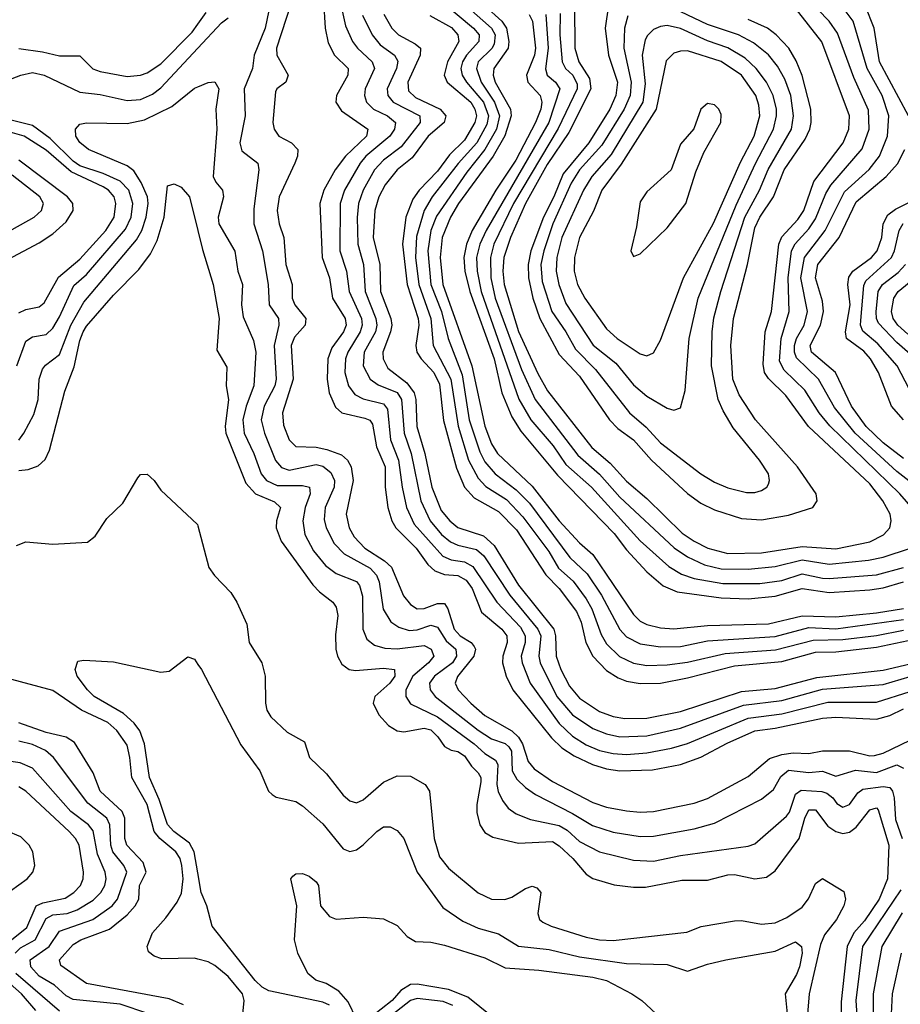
# Model space of a CAD drawing. Header units: inches. Extents: x 1305375 to 1407406, y 744550 to 841633.
# Tile 174 of 256: x 1319472 to 1322081, y 822719 to 825635. Entities that reach past the tile are written whole.
import ezdxf

# ---------------------------------------------------------------- set-up
doc = ezdxf.new("R2010")
doc.units = ezdxf.units.IN
doc.header["$MEASUREMENT"] = 0
doc.layers.add('B3812', color=7, linetype='Continuous')
doc.layers.add('B3822', color=7, linetype='Continuous')

msp = doc.modelspace()

# ---------------------------------------------------------------- linework, layer by layer
at = {"layer": 'B3812', "color": 5}
for points, elevation in [([(1319469.4, 825549.4), (1319539.9, 825539.9), (1319590, 825527.4), (1319650, 825527.9), (1319688.9, 825488.9), (1319710, 825481.5), (1319790, 825465.9), (1319830, 825470.1), (1319850, 825477.4), (1319890, 825504.2), (1319982.8, 825597.2), (1320000, 825621.7)], 1480), ([(1319317.7, 825410), (1319475.4, 825470), (1319510, 825478.1), (1319544.9, 825470), (1319650, 825419.7), (1319710, 825413.5), (1319790, 825395.3), (1319830, 825398.3), (1319865.6, 825414.4), (1319890, 825432.6), (1320000, 825550.4)], 1460), ([(1319470, 824389.5), (1319484.8, 824410), (1319514.2, 824465.8), (1319526.8, 824510), (1319529.9, 824570), (1319539.9, 824600.1), (1319548.5, 824611.5), (1319590, 824642.7), (1319623.4, 824730), (1319662.4, 824797.6), (1319817.6, 824982.4), (1319834.3, 825010), (1319847.1, 825050), (1319852.7, 825090), (1319850.4, 825110), (1319832.1, 825152.1), (1319810, 825187.1), (1319790, 825201.9), (1319675.4, 825250), (1319650, 825271.2), (1319638.4, 825290), (1319636.9, 825310), (1319650, 825325.3), (1319670, 825328.9), (1319790, 825327.5), (1319842.1, 825337.9), (1319922.5, 825377.5), (1319990, 825432), (1320000, 825436.2)], 1440), ([(1319463.3, 824610), (1319490, 824682.4), (1319510, 824695.8), (1319550, 824702.5), (1319570, 824721), (1319590, 824754.6), (1319632.3, 824847.7), (1319670, 824880.3), (1319785.5, 825014.5), (1319802.2, 825050), (1319807, 825090), (1319794.9, 825130), (1319770, 825156.8), (1319719.5, 825179.5), (1319650, 825202.1), (1319630, 825216), (1319562.8, 825282.8), (1319510, 825321.1), (1319358.5, 825358.5)], 1460), ([(1319470, 824766.7), (1319490, 824776.7), (1319530, 824784.5), (1319544.2, 824795.8), (1319587.5, 824872.5), (1319650, 824925.4), (1319726.8, 825010), (1319751.7, 825050), (1319756.7, 825090), (1319751.5, 825110), (1319735.3, 825130), (1319719.7, 825139.7), (1319624.1, 825184.1), (1319550, 825248.7), (1319485.6, 825290), (1319436.5, 825303.5)], 1480), ([(1319390, 824899.7), (1319530, 824974.1), (1319570, 825000.3), (1319610, 825036), (1319630.7, 825070), (1319629, 825090), (1319614.1, 825110), (1319470, 825218.7)], 1520), ([(1319350, 824957.9), (1319514.9, 825050), (1319536.7, 825070), (1319539.9, 825080.1), (1319542.7, 825090), (1319531.8, 825110), (1319450, 825174.4)], 1540), ([(1319470, 824299.3), (1319497.2, 824302.8), (1319526.6, 824313.4), (1319547.8, 824332.2), (1319560.1, 824359.9), (1319605.8, 824534.2), (1319633.6, 824606.4), (1319650, 824684.5), (1319660.5, 824710), (1319670, 824726.6), (1319750, 824818.7), (1319825.4, 824894.6), (1319859.1, 824940.9), (1319878.9, 824981.1), (1319899.9, 825050), (1319910, 825142.8), (1319930, 825148.8), (1319950, 825138.9), (1319975.4, 825110), (1320000, 825010.4)], 1420), ([(1319462.8, 824077.2), (1319490, 824088.1), (1319570, 824080.9), (1319673, 824087), (1319695.4, 824104.6), (1319730, 824157.6), (1319777.4, 824202.6), (1319821.9, 824278.1), (1319830, 824287.2), (1319850, 824288.7), (1319870, 824270.4), (1319890, 824241.3), (1319999.2, 824139.2), (1320000, 824135.9)], 1380), ([(1320000, 823108.1), (1319989.4, 823170), (1319975.4, 823195.4), (1319928.2, 823230), (1319910, 823251.2), (1319885.1, 823325.1), (1319856.5, 823390), (1319842, 823490), (1319828.1, 823528.1), (1319811.3, 823551.3), (1319779.4, 823579.4), (1319692.5, 823630), (1319673.3, 823650), (1319642.2, 823690), (1319636.3, 823710), (1319644.7, 823735.3), (1319662, 823738), (1319750, 823732.7), (1319890, 823702.6), (1319914.5, 823705.5), (1319970, 823748), (1319990, 823740.5), (1320000, 823725.4)], 1360), ([(1320000, 822852.8), (1319990, 822855.5), (1319893, 822853), (1319870, 822861.3), (1319854.1, 822874.1), (1319849.3, 822890), (1319865.5, 822930), (1319904.8, 822975.2), (1319938.5, 823021.5), (1319951.8, 823048.2), (1319956.7, 823090), (1319952.8, 823130), (1319947.4, 823150), (1319934.9, 823170), (1319887, 823210), (1319870.3, 823230.3), (1319849.3, 823310), (1319804.2, 823390), (1319798.7, 823450), (1319790, 823485.6), (1319760.1, 823530), (1319733.2, 823553.2), (1319655.4, 823590), (1319570, 823647.7), (1319336.8, 823710)], 1380), ([(1319957, 822717), (1319914.8, 822734.8), (1319670, 822780.7), (1319593.6, 822833.6), (1319589.9, 822850), (1319630, 822896), (1319653.4, 822910), (1319738.5, 822941.5), (1319790, 822983.5), (1319814.1, 823010), (1319825.2, 823030), (1319827.4, 823070), (1319846.4, 823110), (1319838.2, 823138.2), (1319789.7, 823190), (1319783.2, 823210), (1319783.5, 823270), (1319775.6, 823290), (1319710.5, 823350), (1319690, 823404.5), (1319634.4, 823494.4), (1319609.7, 823509.7), (1319550, 823523.5), (1319470, 823552.6)], 1420), ([(1319851.3, 822691.3), (1319770, 822719.3), (1319630, 822733.2), (1319610, 822743.4), (1319575.5, 822775.5), (1319530, 822802), (1319504.6, 822830), (1319503.1, 822850), (1319558.9, 822890), (1319590, 822935.3), (1319688.8, 822970), (1319745.7, 823010), (1319761.4, 823030), (1319789.3, 823110), (1319780.8, 823130), (1319748, 823170), (1319742.2, 823190), (1319738.6, 823250), (1319730.2, 823270), (1319674, 823314), (1319572.6, 823450), (1319548.1, 823470), (1319510, 823487.7), (1319470, 823497.5)], 1440), ([(1319458.7, 822870), (1319474, 822886), (1319517.8, 822910), (1319550, 822972.6), (1319570, 822983.5), (1319612.2, 822987.8), (1319641.9, 822998.1), (1319690, 823027.1), (1319712.8, 823050), (1319724.1, 823070), (1319728.6, 823090), (1319724.9, 823110), (1319702.8, 823162.8), (1319690, 823231.9), (1319676.3, 823250), (1319624, 823290), (1319510, 823417.6), (1319473.6, 823433.6), (1319370, 823448.3)], 1460), ([(1319447.7, 822910), (1319493.5, 822946.5), (1319520.6, 823010), (1319540.4, 823019.6), (1319606.7, 823033.3), (1319632.6, 823050), (1319651.9, 823070), (1319659.7, 823090), (1319661.4, 823110), (1319648.4, 823190), (1319637.3, 823210), (1319618.5, 823230), (1319490, 823349.5), (1319470, 823362.6)], 1480), ([(1319444.9, 823055.1), (1319494.3, 823090), (1319511.1, 823110), (1319516.8, 823130), (1319511.1, 823170), (1319500.6, 823190), (1319475.1, 823215.1), (1319390, 823250.3)], 1520), ([(1319519.8, 822699.8), (1319477.4, 822750), (1319409.3, 822809.3)], 1480), ([(1319590, 822698.4), (1319460.9, 822810)], 1460)]:
    msp.add_lwpolyline(points, dxfattribs=dict(at, elevation=elevation))
at = {"layer": 'B3822', "color": 5}
for points, elevation in [([(1320291.3, 825730), (1320232.9, 825550), (1320234, 825530), (1320267.6, 825470), (1320260.1, 825450), (1320233.9, 825430), (1320230, 825421.1), (1320222.2, 825330), (1320225.5, 825310), (1320239.5, 825290), (1320277.2, 825270), (1320295.8, 825250), (1320294.7, 825230), (1320287.2, 825210), (1320241, 825110), (1320234.3, 825070), (1320240.6, 825030), (1320254.3, 824990), (1320260.2, 824910), (1320279.3, 824850), (1320279, 824810), (1320287, 824790), (1320319.3, 824750), (1320318, 824730), (1320285.9, 824694.1), (1320276.1, 824670), (1320282.5, 824570), (1320250.3, 824470), (1320253.7, 824433.7), (1320270, 824390.2), (1320290, 824371.1), (1320350, 824368.8), (1320382.2, 824362.2), (1320425.7, 824345.7), (1320442.7, 824330), (1320453.9, 824310), (1320460.2, 824270), (1320439.4, 824170), (1320448.4, 824130), (1320463, 824103), (1320494.5, 824070), (1320552.3, 824032.3), (1320573.2, 824013.2), (1320608.8, 823928.8), (1320630, 823902.3), (1320650, 823889.7), (1320670, 823890.4), (1320710, 823906), (1320730, 823905.4), (1320740.5, 823890), (1320759.1, 823830), (1320777, 823810), (1320809.4, 823790), (1320818, 823778), (1320821.9, 823770), (1320817.1, 823750), (1320769.1, 823689.1), (1320762.2, 823670), (1320771.4, 823650), (1320808, 823610), (1320850, 823574.4), (1320930, 823528.6), (1320949.8, 823510), (1320961.4, 823490), (1320978, 823438), (1320996.1, 823416.1), (1321050, 823378.4), (1321170, 823316.6), (1321210, 823302.6), (1321270, 823292.1), (1321310, 823287.6), (1321350, 823290.1), (1321470, 823314.1), (1321510, 823328.2), (1321630, 823393.5), (1321693.7, 823446.3), (1321730, 823458.6), (1321763.4, 823463.4), (1321810, 823461.6), (1321850, 823468.9), (1321930, 823468.9), (1321990, 823454.5), (1322004.4, 823455.6), (1322030, 823462.6), (1322110, 823500.7)], 1480), ([(1321226.8, 825753.2), (1321206.8, 825610), (1321216.4, 825530), (1321243.4, 825450), (1321238.5, 825410), (1321220, 825370), (1321158.3, 825270), (1321082, 825178), (1321054.7, 825110), (1321023.8, 825050), (1320986.1, 824950), (1320978.1, 824910), (1320979, 824870), (1320991.7, 824810), (1321013.3, 824750), (1321070, 824642.9), (1321130, 824578.9), (1321219, 824450), (1321244.3, 824424.3), (1321290.6, 824390.6), (1321344.1, 824330), (1321450, 824231.6), (1321490, 824203.2), (1321530, 824182.8), (1321610, 824157.6), (1321670, 824153.7), (1321750, 824167.5), (1321822, 824190), (1321834.3, 824210), (1321831.2, 824230), (1321775.7, 824310), (1321651.9, 824450), (1321603.3, 824523.3), (1321584.5, 824570), (1321579, 824670), (1321586.4, 824750), (1321627.6, 824910), (1321650, 825018.4), (1321665, 825050), (1321705, 825110), (1321736.7, 825190), (1321798.9, 825281.1), (1321812.9, 825310), (1321817, 825330), (1321815.9, 825370), (1321790, 825469), (1321772.6, 825512.6), (1321750.2, 825550), (1321713.4, 825590), (1321686.9, 825610), (1321630, 825634.9)], 1820), ([(1320220.3, 825710), (1320198.8, 825610), (1320166.7, 825530), (1320161.5, 825490), (1320137.5, 825430), (1320140.1, 825350), (1320124.5, 825270), (1320130, 825246.2), (1320177.3, 825210), (1320180.7, 825190), (1320165.3, 825074.7), (1320165.5, 825030), (1320191.2, 824950), (1320208.3, 824850), (1320211.3, 824790), (1320238.5, 824750), (1320239.7, 824730), (1320225.5, 824670), (1320232.2, 824570), (1320227.7, 824550), (1320196.4, 824490), (1320187.4, 824450), (1320196.8, 824410), (1320229.6, 824329.6), (1320248, 824308), (1320270, 824300.7), (1320350, 824317.1), (1320370, 824312.1), (1320393.9, 824293.9), (1320405.1, 824270), (1320403.5, 824250), (1320377.3, 824190), (1320374.5, 824154.5), (1320379.7, 824130), (1320403.2, 824083.2), (1320433, 824053), (1320510, 824010), (1320529.4, 823990), (1320537.1, 823970), (1320549, 823889), (1320571.3, 823851.3), (1320595.2, 823835.2), (1320625.8, 823825.8), (1320650, 823827.6), (1320690, 823841.8), (1320710, 823835.9), (1320735.4, 823795.4), (1320764.2, 823770), (1320766.4, 823750), (1320754.2, 823730), (1320701.1, 823690), (1320686, 823670), (1320688.1, 823650), (1320703, 823630), (1320830, 823530.3), (1320870, 823504.7), (1320910, 823491), (1320920.9, 823480.9), (1320928.5, 823468.5), (1320931.2, 823410), (1320945, 823385), (1320970, 823360.3), (1320999.9, 823339.9), (1321110, 823284.2), (1321168.6, 823248.6), (1321230, 823228.3), (1321310, 823216), (1321350, 823216.7), (1321470, 823238.4), (1321530, 823255.5), (1321670, 823325.7), (1321705.5, 823354.5), (1321726.8, 823393.2), (1321750, 823412.3), (1321810, 823405.3), (1321850, 823409.1), (1321890, 823394), (1321948.4, 823411.6), (1322010, 823405.2), (1322070, 823427.8), (1322090, 823418.4)], 1460), ([(1322131.8, 824170), (1322079.2, 824230), (1321871.9, 824431.9), (1321840.5, 824470), (1321797.7, 824537.7), (1321737.1, 824597.1), (1321722.9, 824622.9), (1321728, 824690), (1321751.6, 824770), (1321748.5, 824870), (1321758.2, 824950), (1321768.9, 824971.1), (1321810, 825015.2), (1321830, 825044.8), (1321860.1, 825119.9), (1321875, 825145), (1321968.2, 825251.8), (1321988.5, 825310), (1321986.9, 825366.9), (1321943.2, 825463.2), (1321894.7, 825594.7), (1321869.6, 825630), (1321801.8, 825701.8)], 1760), ([(1320372.1, 825690), (1320377.2, 825610), (1320386.1, 825566.1), (1320404.2, 825530), (1320444.7, 825490), (1320444.1, 825470), (1320410.1, 825410), (1320408.3, 825390), (1320425.2, 825365.2), (1320503.3, 825310), (1320499.9, 825290), (1320436.9, 825230), (1320407, 825190), (1320373.5, 825130), (1320361, 825090), (1320367.8, 824930), (1320390.2, 824870.2), (1320399, 824810), (1320436.6, 824750), (1320439, 824730), (1320431.4, 824710), (1320396.9, 824663.1), (1320384.7, 824630), (1320382.5, 824570), (1320388.5, 824530), (1320407.5, 824487.5), (1320426.5, 824470), (1320494.6, 824454.6), (1320509, 824449), (1320517.2, 824437.2), (1320529.4, 824370), (1320555, 824310), (1320554.8, 824250), (1320562.5, 824190), (1320574.7, 824150), (1320586, 824130), (1320646.5, 824070), (1320681.6, 824021.6), (1320702, 824002), (1320730, 823991.2), (1320770, 823988.1), (1320794.6, 823974.6), (1320812.5, 823950), (1320840.2, 823880.2), (1320900.8, 823830), (1320915.6, 823810), (1320916, 823790), (1320903.1, 823750), (1320902.5, 823730), (1320913.4, 823690), (1320932.8, 823650), (1321047.4, 823507.4), (1321078.5, 823478.5), (1321114.4, 823454.4), (1321168.5, 823428.5), (1321210, 823415.8), (1321250, 823409.8), (1321347, 823413), (1321430, 823429.2), (1321490, 823450.6), (1321567.5, 823492.5), (1321650, 823528.7), (1321710, 823536.1), (1321850, 823565.9), (1321890, 823569.1), (1322010, 823563.5), (1322050, 823574.4), (1322090, 823594)], 1520), ([(1320425.4, 825670), (1320436.9, 825616.9), (1320458.1, 825570), (1320472.4, 825550), (1320516.6, 825510), (1320523.1, 825490), (1320495.5, 825430), (1320493.2, 825410), (1320499.7, 825390), (1320520.6, 825370), (1320561.8, 825350), (1320585, 825330), (1320582.6, 825310), (1320568.5, 825290), (1320497.1, 825230), (1320480.2, 825210), (1320434.1, 825130), (1320421.3, 825090), (1320420.6, 824950), (1320439.9, 824890), (1320447.6, 824830), (1320484.5, 824750), (1320487, 824730), (1320481, 824710), (1320444.2, 824650), (1320437.1, 824630), (1320434.8, 824590), (1320446.3, 824550), (1320464.4, 824524.4), (1320490, 824511.3), (1320550, 824496.8), (1320561.6, 824481.6), (1320570.5, 824390), (1320594.7, 824330), (1320604.6, 824250), (1320617.6, 824190), (1320640.4, 824140.4), (1320725.6, 824045.6), (1320750, 824034.5), (1320790, 824028.9), (1320814.9, 824014.9), (1320885.3, 823910), (1320955.4, 823835.4), (1320969.6, 823810), (1320969.8, 823790), (1320957.5, 823750), (1320960.1, 823730), (1320984.6, 823670), (1321070.4, 823550.4), (1321110, 823512.8), (1321150, 823486.7), (1321190, 823470), (1321230, 823461), (1321270, 823458.7), (1321330, 823463.8), (1321403, 823477), (1321450, 823490.6), (1321630, 823566.3), (1321730, 823578.6), (1321866.1, 823613.9), (1322010, 823613.5), (1322110, 823644.7)], 1540), ([(1320719.4, 825690), (1320816, 825610), (1320833.5, 825590), (1320832.5, 825570), (1320796, 825530), (1320783.9, 825510), (1320778.8, 825490), (1320782.6, 825470), (1320795.4, 825450), (1320845.6, 825390), (1320860.7, 825350), (1320855.4, 825324.6), (1320825.8, 825270), (1320770.9, 825209.1), (1320694.2, 825110), (1320670, 825070), (1320647.2, 824992.8), (1320645, 824930), (1320654.2, 824850), (1320690, 824750), (1320697.4, 824670), (1320749.5, 824570), (1320770.9, 824430.9), (1320801.4, 824330), (1320830, 824277.1), (1320852.5, 824252.5), (1320913.8, 824213.8), (1320962.6, 824162.6), (1321039.7, 824059.7), (1321068.2, 824010), (1321111.6, 823971.6), (1321150, 823919.3), (1321166.6, 823890), (1321194.2, 823814.2), (1321210, 823786), (1321248.8, 823748.8), (1321290, 823728.8), (1321330, 823721.9), (1321390, 823723.6), (1321450, 823732), (1321562, 823758), (1321711.1, 823768.9), (1321822.5, 823797.5), (1321910, 823798.6), (1322010, 823810.6), (1322090, 823826.6)], 1640), ([(1320801.9, 825670), (1320869.8, 825610), (1320880.4, 825590), (1320877.8, 825562.2), (1320870.6, 825549.4), (1320830.3, 825510), (1320825.5, 825490), (1320839.3, 825450), (1320879, 825390), (1320893.7, 825350), (1320884.3, 825310), (1320849.9, 825250), (1320796.5, 825183.5), (1320707, 825053), (1320689.6, 825010), (1320680.8, 824950), (1320689.7, 824850), (1320721.3, 824770), (1320741.1, 824690), (1320783, 824583), (1320803.9, 824450), (1320835.2, 824355.2), (1320850, 824325.5), (1320880.2, 824290), (1320942.7, 824242.7), (1320982.3, 824202.3), (1321102.1, 824042.1), (1321153.6, 823993.6), (1321195.3, 823930), (1321250, 823828.2), (1321270, 823806.7), (1321310, 823786.1), (1321370, 823777.1), (1321430, 823778.7), (1321510, 823795), (1321710, 823808.1), (1321810, 823834.9), (1321890, 823830.7), (1322090, 823858.2)], 1660), ([(1320850, 825675.4), (1320900, 825630), (1320913.8, 825610), (1320921.4, 825570), (1320919, 825550), (1320876.4, 825490), (1320874.4, 825470), (1320880.2, 825450), (1320925.8, 825370), (1320928.1, 825350), (1320909.3, 825290.7), (1320874.8, 825230), (1320772.2, 825090), (1320747.9, 825050), (1320723.9, 824990), (1320717.5, 824930), (1320725.6, 824850), (1320811.3, 824610), (1320850, 824430.8), (1320870, 824378.5), (1320887.2, 824350), (1320990, 824253.5), (1321070, 824150.8), (1321130, 824085.1), (1321170, 824051.2), (1321290, 823873.1), (1321310, 823853.8), (1321330, 823843.6), (1321370, 823833.9), (1321410, 823830.9), (1321510, 823840), (1321690, 823845), (1321790.5, 823869.5), (1321890, 823866.4), (1322010, 823877.6), (1322090, 823891.3)], 1680), ([(1321116, 825676), (1321117, 825550), (1321128.8, 825510), (1321160, 825460), (1321164.1, 825430), (1321099.1, 825300.9), (1321034.4, 825205.6), (1320970.9, 825090), (1320926, 824990), (1320906.7, 824930), (1320903.6, 824890), (1320907.3, 824850), (1320950, 824711.4), (1321006.7, 824586.7), (1321035.7, 824535.7), (1321167.2, 824367.2), (1321221.3, 824321.3), (1321270, 824267.7), (1321330, 824216.7), (1321434.3, 824114.3), (1321469.9, 824089.9), (1321510.1, 824070), (1321570, 824053.3), (1321670, 824055.3), (1321790, 824074.3), (1321890, 824067.3), (1321990, 824088.3), (1322031.3, 824108.7), (1322049.9, 824130), (1322053.7, 824150), (1322050.3, 824170), (1322028.9, 824210), (1321990, 824259.8), (1321809, 824430), (1321741.5, 824521.5), (1321690, 824571.7), (1321678.4, 824590), (1321674, 824614), (1321680.7, 824710), (1321699.6, 824770), (1321720.6, 824970), (1321730, 824991.1), (1321776.9, 825043.1), (1321794.8, 825070), (1321824.7, 825155.3), (1321911.6, 825270), (1321928.4, 825310), (1321930.5, 825350), (1321848.7, 825568.7), (1321768.9, 825670)], 1780), ([(1321273.5, 825646.5), (1321263.5, 825610), (1321262.1, 825550), (1321283.2, 825450), (1321280.7, 825410), (1321263, 825370), (1321196.5, 825263.5), (1321130.3, 825190), (1321105.4, 825150), (1321051.7, 825030), (1321024.5, 824950), (1321015.8, 824910), (1321019.5, 824859.5), (1321048.4, 824770), (1321090.1, 824710), (1321118.4, 824658.4), (1321178.2, 824598.2), (1321278.4, 824470), (1321327.4, 824427.4), (1321370, 824381.8), (1321490, 824289.6), (1321530, 824264.6), (1321570, 824248.1), (1321625.2, 824234.8), (1321650, 824234.4), (1321670, 824240.2), (1321685.1, 824250), (1321690, 824259.3), (1321693.7, 824270), (1321689.8, 824290), (1321663.8, 824330), (1321585.7, 824425.7), (1321555.8, 824475.8), (1321541.3, 824510), (1321521.3, 824610), (1321523.5, 824710), (1321528.7, 824751.3), (1321549.3, 824830), (1321620.1, 825050), (1321664, 825130), (1321689.1, 825190.9), (1321758, 825310), (1321764.8, 825350), (1321756.4, 825410), (1321738.7, 825458.7), (1321717.4, 825497.4), (1321690.2, 825530.2), (1321646.3, 825566.3), (1321601.6, 825590), (1321510, 825620.4), (1321370, 825686.9)], 1840), ([(1322150, 824234.8), (1322070, 824296.6), (1321946.7, 824410), (1321886.1, 824486.1), (1321838.8, 824570), (1321773, 824633), (1321767.2, 824650), (1321767.2, 824670), (1321773.1, 824690), (1321795.9, 824730), (1321805.5, 824770), (1321785.9, 824870), (1321797.2, 824930), (1321858.1, 825010), (1321915.4, 825124.6), (1321988.6, 825191.4), (1322019.3, 825230), (1322042.9, 825290), (1322047.2, 825350), (1322026.9, 825410), (1321982.4, 825490), (1321941.4, 825630), (1321911.9, 825670)], 1740), ([(1322105, 825350), (1322018.7, 825510), (1322003.6, 825610), (1321976.3, 825676.3)], 1720), ([(1320000, 825621.7), (1320024.1, 825655.9)], 1480), ([(1320000, 825550.4), (1320070, 825625.3), (1320090, 825640.1)], 1460), ([(1320487.6, 825647.6), (1320515.9, 825590), (1320540.3, 825560.3), (1320582.5, 825530), (1320592, 825512), (1320588.6, 825490), (1320560.8, 825430), (1320562.2, 825410), (1320578.3, 825390), (1320657.9, 825350), (1320658.8, 825330), (1320602, 825258), (1320550, 825218.8), (1320523.4, 825190), (1320489.5, 825130), (1320475.4, 825090), (1320471.6, 825048.4), (1320473.3, 824970), (1320490.3, 824910), (1320495, 824830), (1320527.1, 824750), (1320530, 824730), (1320525.6, 824710), (1320493, 824650), (1320489.2, 824610), (1320510.1, 824570), (1320533.6, 824553.6), (1320590, 824530.1), (1320603.5, 824510), (1320610.7, 824410), (1320631.3, 824350), (1320660.4, 824210), (1320687.7, 824150), (1320721.4, 824110), (1320747.9, 824087.9), (1320770, 824078.3), (1320825.4, 824065.4), (1320846.8, 824046.8), (1320923.9, 823930), (1321007, 823830), (1321016.3, 823810), (1321010.3, 823750), (1321013.9, 823730), (1321063.5, 823630), (1321110, 823575.5), (1321170, 823535.1), (1321210, 823519.6), (1321250, 823511.2), (1321330, 823513.6), (1321430, 823536.3), (1321615.8, 823604.2), (1321730, 823618.5), (1321850, 823652.1), (1322030, 823665.4), (1322110, 823689)], 1560), ([(1320551, 825651), (1320574.2, 825610), (1320594.1, 825590), (1320643.4, 825563.4), (1320659.1, 825550), (1320658.8, 825530), (1320621.6, 825450), (1320623.6, 825423.6), (1320644.1, 825404.1), (1320718.1, 825370), (1320734.2, 825350), (1320729.7, 825330), (1320681.9, 825290), (1320634.4, 825225.6), (1320590, 825189.6), (1320554.4, 825145.6), (1320536.2, 825110), (1320523.9, 825070), (1320518.9, 824990), (1320538.9, 824910), (1320540.4, 824830), (1320571.4, 824750), (1320574.2, 824730), (1320570.7, 824710), (1320547.4, 824650), (1320548.3, 824630), (1320562.5, 824602.5), (1320619, 824559), (1320641.1, 824530), (1320645.9, 824510), (1320648.8, 824430), (1320672.1, 824350), (1320693.1, 824250), (1320721.1, 824181.1), (1320746.2, 824150), (1320770, 824130.7), (1320845.6, 824105.6), (1320877.7, 824077.7), (1320950, 823959.5), (1321054, 823830), (1321058.9, 823810), (1321061.6, 823750), (1321075.3, 823710), (1321100.7, 823660.7), (1321130, 823625.4), (1321190, 823586.2), (1321230, 823571.2), (1321264.6, 823564.6), (1321330, 823565.6), (1321430, 823586.2), (1321610, 823644.6), (1321710, 823654.4), (1321833.1, 823686.9), (1322030, 823708.6), (1322110, 823726.8)], 1580), ([(1320687.2, 825647.2), (1320751.3, 825611.3), (1320770.1, 825590), (1320773.3, 825570), (1320739.3, 825510), (1320729.7, 825470), (1320737.9, 825450), (1320808.3, 825390), (1320820.6, 825370), (1320824.9, 825350), (1320820.8, 825330), (1320790, 825277.4), (1320745.3, 825234.7), (1320710, 825185.9), (1320655.1, 825130), (1320637.1, 825102.9), (1320615.6, 825050), (1320606.3, 824970), (1320619.7, 824850), (1320652.5, 824750), (1320654.2, 824730), (1320645.6, 824670), (1320648.4, 824650), (1320661.2, 824630), (1320699.2, 824590), (1320715.7, 824555.7), (1320727.5, 824447.5), (1320766.3, 824306.3), (1320789.7, 824249.7), (1320818.8, 824218.8), (1320890, 824178.5), (1320943.4, 824123.4), (1321030.6, 823990.6), (1321070.6, 823950), (1321121.7, 823881.7), (1321134.9, 823850), (1321148.8, 823790), (1321169.8, 823749.8), (1321210, 823707.6), (1321245.2, 823685.2), (1321270, 823675.4), (1321310, 823668.5), (1321370, 823669.8), (1321450, 823685.3), (1321590, 823721.5), (1321730, 823734), (1321830, 823761.2), (1321890, 823762.7), (1322010, 823775.9), (1322104, 823796)], 1620), ([(1320981.4, 825650), (1320991.3, 825630), (1321000.1, 825550), (1320996.9, 825530), (1320973.7, 825470), (1320976.9, 825450), (1321013.9, 825410), (1321018.6, 825390), (1321015.6, 825370), (1320999.8, 825330), (1320941.4, 825218.6), (1320882.2, 825130), (1320812.3, 825010), (1320795.9, 824970), (1320788, 824930), (1320790.9, 824890), (1320805.1, 824830), (1320877.4, 824630), (1320900, 824530), (1320930, 824458.5), (1320956.3, 824416.3), (1321065.6, 824285.6), (1321233.4, 824113.4), (1321270, 824064.6), (1321330, 823999.5), (1321378, 823958), (1321420, 823940), (1321550, 823922.8), (1321630, 823919.7), (1321710, 823927.7), (1321790, 823949.8), (1321870, 823937.8), (1321990, 823946.2), (1322030, 823952.5), (1322090, 823970)], 1720), ([(1321030.4, 825650.4), (1321037.3, 825550), (1321029.3, 825489.3), (1321034.6, 825470), (1321059.4, 825450), (1321071.8, 825430), (1321039.2, 825330), (1320854, 825010), (1320835.3, 824970), (1320825.6, 824930), (1320827.4, 824890), (1320839.2, 824830), (1320950.7, 824510.7), (1320986.1, 824450), (1321052.4, 824372.4), (1321090, 824317.1), (1321166.4, 824250), (1321310, 824091.1), (1321394.9, 824014.9), (1321432.7, 823992.7), (1321470, 823979.2), (1321554.8, 823965.2), (1321664.8, 823964.8), (1321730, 823974), (1321790, 823993.9), (1321850, 823980.4), (1321870, 823979.9), (1322010, 823990.5), (1322090, 824012.3)], 1740), ([(1321073, 825653), (1321072.4, 825590), (1321078.9, 825510), (1321089.1, 825490), (1321110.3, 825470), (1321123.3, 825443.3), (1321123.8, 825430), (1321067.6, 825312.4), (1320935.1, 825090), (1320877.1, 824970), (1320866.9, 824930), (1320867.3, 824870), (1320881, 824810), (1320958.4, 824598.4), (1320999.2, 824510), (1321125.4, 824345.4), (1321190, 824288.2), (1321250, 824220.2), (1321410.7, 824070.7), (1321450, 824043.8), (1321500.3, 824020.3), (1321550, 824008.5), (1321630, 824007.2), (1321710, 824015.1), (1321790, 824035.1), (1321870, 824022.2), (1321986.4, 824033.6), (1322030, 824042.9), (1322110.9, 824069.1)], 1760), ([(1320000, 825436.2), (1320030, 825448.9), (1320050, 825450.3), (1320062.4, 825430), (1320053, 825370), (1320055.8, 825310), (1320045.5, 825170), (1320053.1, 825153.1), (1320072.9, 825130), (1320075.9, 825110), (1320060.1, 825050), (1320061.9, 825030), (1320109, 824949), (1320118.1, 824890), (1320131.8, 824850), (1320128.9, 824790), (1320134.3, 824754.3), (1320164.7, 824684.7), (1320171.3, 824650), (1320165.4, 824550), (1320142.6, 824490), (1320132.6, 824450), (1320136.7, 824410), (1320165.3, 824350), (1320187.2, 824290), (1320203, 824270), (1320234.8, 824254.8), (1320310, 824254.8), (1320330.1, 824250), (1320333, 824230), (1320318.2, 824190), (1320310.8, 824150.8), (1320316.7, 824110), (1320342, 824062), (1320378.3, 824018.3), (1320410, 823994.8), (1320470, 823970.5), (1320478.7, 823958.7), (1320487.7, 823927.7), (1320488.5, 823830), (1320500.3, 823800.3), (1320522.7, 823782.7), (1320553.7, 823773.7), (1320590, 823771.4), (1320670, 823780.9), (1320690.5, 823770), (1320698.5, 823750), (1320683.3, 823730), (1320636.4, 823690), (1320616.3, 823650), (1320616.2, 823630), (1320630, 823608.2), (1320710, 823569.8), (1320818.3, 823490), (1320850, 823461.4), (1320881.7, 823441.7), (1320888.5, 823428.5), (1320885.4, 823370), (1320889.3, 823349.3), (1320901.9, 823321.9), (1320919.1, 823299.1), (1320942.6, 823282.6), (1320985.7, 823265.7), (1321070, 823248.5), (1321093.9, 823233.9), (1321130, 823200.5), (1321190, 823170.4), (1321290, 823145.5), (1321350, 823142.8), (1321430, 823159.3), (1321630, 823186.8), (1321650, 823193.9), (1321743.7, 823276.3), (1321752, 823288), (1321770, 823340.5), (1321786.7, 823353.3), (1321848.6, 823348.6), (1321863.5, 823343.5), (1321881.3, 823330), (1321893.1, 823313.1), (1321910, 823302.5), (1321930, 823310.1), (1321955, 823345), (1321970, 823355.8), (1322030, 823363.8), (1322050, 823360.8), (1322057.9, 823350), (1322062.9, 823330), (1322066.2, 823266.2), (1322086.3, 823210)], 1440), ([(1322090, 824334.7), (1322030, 824381.5), (1321979.3, 824430), (1321936.4, 824490), (1321889, 824590), (1321818.1, 824650), (1321814.1, 824670), (1321844.7, 824730), (1321853.1, 824770), (1321850, 824800.8), (1321830, 824870), (1321836.5, 824910), (1321899.8, 824990), (1321950, 825095.4), (1322038.9, 825170), (1322072.3, 825207.7), (1322094.3, 825250)], 1720), ([(1322090.4, 824450), (1322054.3, 824490), (1322016.4, 824590), (1321992, 824630), (1321972.6, 824652.6), (1321921.2, 824690), (1321918.3, 824710), (1321932.1, 824790), (1321925.5, 824850), (1321928.3, 824871.7), (1321940.3, 824890), (1321995.2, 824930), (1322012.4, 824950), (1322026.2, 824990), (1322030.2, 825030), (1322043.5, 825056.5), (1322066.6, 825073.4), (1322146.7, 825113.3)], 1680), ([(1322118.7, 824518.7), (1322071.3, 824610), (1322014.4, 824674.4), (1321970, 824712.2), (1321963, 824730), (1321963.5, 824743.5), (1321972.2, 824847.8), (1321978.5, 824861.5), (1322054.2, 824930), (1322063.7, 824950), (1322077.2, 825010), (1322088.8, 825031.2)], 1660), ([(1320000, 825010.4), (1320013.9, 824953.9), (1320045.2, 824850), (1320063.2, 824750), (1320055.7, 824655.7), (1320085.2, 824605.2), (1320084, 824550), (1320090.7, 824510), (1320081, 824430), (1320082.6, 824410), (1320142.4, 824262.4), (1320170.4, 824230.4), (1320226.7, 824206.7), (1320245.1, 824190), (1320232.9, 824150), (1320231.6, 824130), (1320246.8, 824090), (1320340.9, 823960.9), (1320360.1, 823940.1), (1320399.8, 823910), (1320410, 823894.7), (1320414.4, 823870), (1320407.1, 823812.9), (1320408.8, 823770), (1320413.2, 823750), (1320426, 823726), (1320447.9, 823710), (1320467.3, 823707.3), (1320550, 823713.8), (1320582.8, 823710), (1320583.6, 823690), (1320568.1, 823670), (1320524, 823630), (1320518.8, 823610), (1320535.6, 823575.6), (1320564.4, 823544.4), (1320590, 823528.8), (1320610, 823525.2), (1320670, 823536.4), (1320690, 823531.1), (1320710.7, 823510.7), (1320730, 823481.7), (1320750, 823471.1), (1320770, 823467.6), (1320790, 823454.3), (1320810, 823423.8), (1320830, 823404), (1320837.8, 823390), (1320837.7, 823377.7), (1320826.1, 823310), (1320826.7, 823286.7), (1320835.6, 823250), (1320850, 823227.7), (1320873.4, 823213.4), (1320950, 823195.5), (1321050, 823200.5), (1321070, 823188.3), (1321110.8, 823150), (1321150, 823103.6), (1321170, 823091.1), (1321232.7, 823072.7), (1321290, 823065.4), (1321326, 823066), (1321434, 823086), (1321510, 823085.8), (1321570, 823102.5), (1321590, 823102.9), (1321650, 823090.1), (1321684.4, 823095.6), (1321710, 823113.5), (1321781.2, 823210), (1321798.1, 823270), (1321810, 823294.5), (1321830, 823295), (1321866.1, 823246.1), (1321890, 823230.6), (1321910, 823224.7), (1321930, 823228.5), (1321950, 823243.4), (1321990, 823294.7), (1322010, 823300.4), (1322015, 823295), (1322046.4, 823190), (1322043, 823090), (1322018, 823030), (1321974.4, 822965.6), (1321943.3, 822930), (1321923.7, 822890), (1321905.5, 822725.5), (1321906.3, 822646.3)], 1420), ([(1322125.9, 824630), (1322070, 824678.8), (1322015.9, 824735.9), (1322010, 824750), (1322009.3, 824769.3), (1322015.5, 824830), (1322028, 824850), (1322074.1, 824885.9), (1322095.7, 824910)], 1640), ([(1322103.1, 824703.1), (1322073.1, 824730), (1322059.2, 824750), (1322054.3, 824770), (1322061.1, 824810), (1322074.7, 824830), (1322123.8, 824870)], 1620), ([(1320000, 824135.9), (1320032.5, 824012.5), (1320048.7, 823988.7), (1320098, 823938), (1320115.5, 823910), (1320144.5, 823844.5), (1320152.2, 823790), (1320189.5, 823729.5), (1320198.8, 823690), (1320200.1, 823610), (1320204.4, 823590), (1320215.8, 823570), (1320264.2, 823524.2), (1320315.5, 823495.5), (1320331, 823450), (1320380.8, 823400.8), (1320430, 823337.8), (1320450, 823320.9), (1320470, 823315.7), (1320490, 823324.1), (1320550, 823377), (1320590, 823395.2), (1320630, 823394.2), (1320673.6, 823370), (1320686, 823350), (1320699.6, 823210), (1320715.3, 823155.3), (1320741.9, 823121.9), (1320830, 823048.4), (1320870, 823029.6), (1320908.8, 823028.8), (1320930, 823035.8), (1320970, 823061.7), (1320990, 823068.4), (1321003.9, 823063.9), (1321016.3, 823050), (1321007.1, 822987.1), (1321012, 822970), (1321021.8, 822961.8), (1321046.5, 822950), (1321150, 822917.5), (1321190, 822909.4), (1321230, 822907.7), (1321448.2, 822931.8), (1321491.3, 822948.7), (1321590, 822965.6), (1321610, 822966.4), (1321670, 822956.3), (1321710, 822959.6), (1321744.6, 822975.4), (1321790, 823006.2), (1321808.6, 823031.4), (1321830, 823076.1), (1321850, 823091.2), (1321913.2, 823053.2), (1321918.3, 823030), (1321913.5, 823010), (1321891.8, 822970), (1321856.1, 822923.9), (1321844, 822896), (1321811, 822750), (1321800.8, 822630)], 1380), ([(1320000, 823725.4), (1320010.2, 823710), (1320127.2, 823487.2), (1320183.5, 823410), (1320209.3, 823350), (1320220, 823340), (1320232.1, 823332.1), (1320290, 823318.9), (1320310, 823306.8), (1320370, 823252.7), (1320430, 823179.3), (1320450, 823171), (1320470, 823176.6), (1320490, 823191), (1320530, 823230.2), (1320550, 823243.8), (1320570, 823243.8), (1320590, 823233.4), (1320610.1, 823210.1), (1320649.8, 823109.8), (1320725.2, 823005.2), (1320785, 822965), (1320830, 822944.6), (1320890, 822927.8), (1320950, 822890.6), (1321041, 822881), (1321130, 822859.2), (1321270, 822839.4), (1321390, 822836.6), (1321450, 822816.6), (1321510, 822837.4), (1321563.7, 822850), (1321710, 822876.3), (1321770, 822903.7), (1321788.4, 822890), (1321790, 822870), (1321782, 822830), (1321773.4, 822806.6), (1321740.1, 822750), (1321745.2, 822690)], 1360), ([(1320390, 822716.5), (1320370, 822725.3), (1320210, 822758.3), (1320190, 822769.6), (1320170, 822788.8), (1320042, 822950), (1320026.1, 823010), (1320009.9, 823049.9), (1320000, 823108.1)], 1360), ([(1320470, 822674.6), (1320445.5, 822725.5), (1320417.6, 822757.6), (1320380.2, 822780.2), (1320349.6, 822790), (1320325.6, 822810), (1320296.2, 822870), (1320286, 822910), (1320293.3, 823010), (1320275.1, 823090), (1320281.4, 823098.6), (1320290, 823104.9), (1320310, 823106.3), (1320330, 823097.8), (1320350, 823081.1), (1320357.6, 823070), (1320362.8, 823010), (1320390, 822978.9), (1320410, 822970.3), (1320490, 822976.5), (1320550, 822972.2), (1320590, 822952), (1320619.6, 822919.6), (1320644.4, 822904.4), (1320690, 822902.4), (1320730, 822894.1), (1320850, 822855.9), (1320910, 822826.4), (1321010, 822819.7), (1321170, 822798.7), (1321210, 822788.7), (1321285.6, 822750), (1321315, 822730), (1321384.8, 822664.8)], 1340), ([(1322082.3, 823057.7), (1321968.6, 822890), (1321949.4, 822730), (1321952.6, 822670), (1321969.5, 822590), (1321982.8, 822550), (1322057, 822430), (1322097.9, 822210)], 1440), ([(1322086.3, 822990), (1322025.6, 822890), (1322000.3, 822750), (1322000.3, 822690), (1322017.8, 822610), (1322032, 822572), (1322104.7, 822444.7)], 1460), ([(1322082.9, 822870), (1322056.4, 822750), (1322054.1, 822690), (1322066.2, 822630), (1322090, 822572)], 1480), ([(1320000, 822181.8), (1320018.7, 822210), (1320063.5, 822290), (1320113.8, 822366.2), (1320138.3, 822421.7), (1320145.9, 822470), (1320147.6, 822527.6), (1320130.7, 822670), (1320137.4, 822730), (1320132.4, 822750), (1320090, 822800.6), (1320050, 822833.7), (1320030, 822844.5), (1320000, 822852.8)], 1380), ([(1320911.5, 822650), (1320800, 822740), (1320742.8, 822762.8), (1320650, 822777.9), (1320630, 822777), (1320600.8, 822759.2), (1320575, 822730), (1320510, 822678.9)], 1340), ([(1320755.1, 822715.1), (1320726.5, 822726.5), (1320650, 822736.3), (1320630, 822730), (1320510, 822635.8)], 1360)]:
    msp.add_lwpolyline(points, dxfattribs=dict(at, elevation=elevation))
for points, elevation in [([(1321390, 825617.5), (1321370, 825614.7), (1321350, 825605.2), (1321331.9, 825588.1), (1321325.3, 825574.7), (1321315.9, 825530), (1321325.1, 825445.1), (1321317.9, 825390), (1321224.5, 825235.5), (1321167, 825170), (1321141.9, 825130), (1321078.2, 824990), (1321063.4, 824930), (1321060.9, 824890), (1321069.1, 824850), (1321090, 824794.4), (1321170.9, 824670.9), (1321237.8, 824617.8), (1321290, 824553.5), (1321330, 824519.6), (1321390, 824484.6), (1321410, 824478), (1321430, 824485.3), (1321443.4, 824536.6), (1321455.6, 824690), (1321481.7, 824810), (1321594.7, 825085.3), (1321651.4, 825208.6), (1321704.8, 825310), (1321714.4, 825350), (1321713.9, 825370), (1321704.2, 825410), (1321684.4, 825450), (1321653.6, 825490), (1321620.7, 825520.7), (1321570, 825551.2), (1321510, 825572.3), (1321430, 825608.7)], 1860), ([(1321450, 825542.5), (1321430, 825541.9), (1321410, 825535.3), (1321387.2, 825512.8), (1321357.1, 825370), (1321253.4, 825206.6), (1321196.9, 825130), (1321172.1, 825067.9), (1321130.4, 824990), (1321115.8, 824930), (1321114.8, 824890), (1321124.1, 824850), (1321146.5, 824810), (1321210, 824719.3), (1321242.1, 824690), (1321310, 824645), (1321330, 824639.3), (1321350, 824648), (1321370, 824685.7), (1321438.3, 824870), (1321527.6, 825032.4), (1321607.3, 825212.7), (1321647.7, 825290), (1321664.7, 825350), (1321661.9, 825381.9), (1321652.5, 825410), (1321610, 825470.2), (1321550, 825510.9)], 1880), ([(1321510, 825386.5), (1321490.2, 825370), (1321468.9, 825311.1), (1321430, 825266.4), (1321402, 825190), (1321330, 825124.9), (1321310, 825095.4), (1321299.3, 825020.7), (1321282.8, 824950), (1321290, 824933), (1321310, 824941.3), (1321390, 825018.1), (1321445.8, 825090), (1321475.5, 825184.5), (1321498.9, 825241.1), (1321549.3, 825330), (1321550, 825354.3), (1321542.7, 825370), (1321530, 825382.7)], 1920)]:
    msp.add_lwpolyline(points, close=True, dxfattribs=dict(at, elevation=elevation))

doc.saveas('drawing.dxf')
